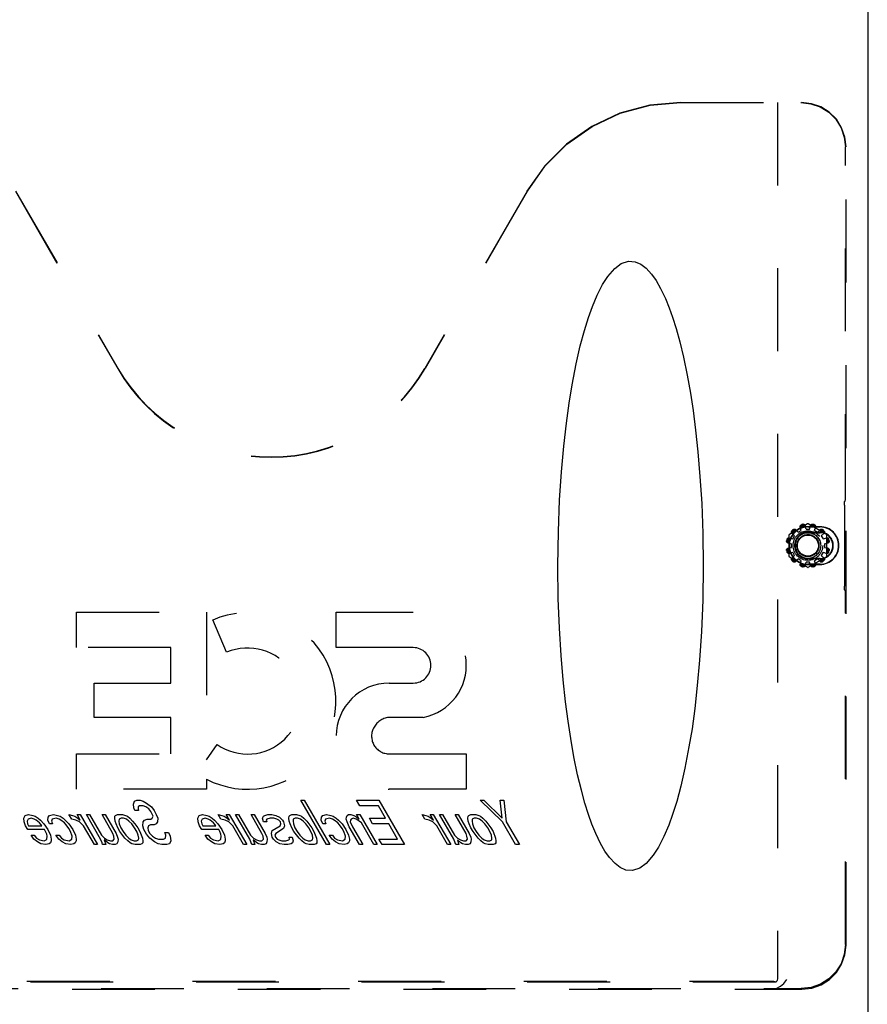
# Model space of a CAD drawing. Extents: x 0 to 170, y 0 to 110.
# Tile 5 of 9: x 50 to 60, y 28 to 39. Entities that reach past the tile are written whole.
import ezdxf

# ---------------------------------------------------------------- set-up
doc = ezdxf.new("R2010")
doc.units = 0
doc.header["$LTSCALE"] = 9.35
doc.header["$MEASUREMENT"] = 0
doc.linetypes.add('HIDDEN', pattern=[0.2, 0.1, -0.1])
doc.layers.get('0').update_dxf_attribs({"linetype": 'CONTINUOUS'})
doc.layers.add('DEFAULT_2', color=8, linetype='HIDDEN')
doc.layers.add('DIMENSIONS', color=7, linetype='CONTINUOUS')
doc.styles.get("Standard").update_dxf_attribs({"font": 'txt', "width": 0.8})
doc.dimstyles.new('DIMSTYLE_1', dxfattribs={"dimtxt": 0.85, "dimasz": 1, "dimexe": 0.18, "dimexo": 0.0625, "dimgap": 0.09, "dimtad": 0, "dimtih": 1, "dimtoh": 1, "dimzin": 4, "dimtxsty": 'STANDARD', "dimblk": '_FILLED', "dimblk1": '_FILLED', "dimblk2": '_FILLED', "dimcen": 0.09, "dimazin": 3, "dimtfac": 1, "dimtofl": 0, "dimtmove": 0, "dimatfit": 3, "dimtolj": 1, "dimtzin": 4})

# ---------------------------------------------------------------- blocks, each defined once
blk = doc.blocks.new('_FILLED')
at = {"color": 0, "linetype": 'BYBLOCK'}
blk.add_solid([(0, 0), (-1, 0.2), (-1, -0.2)], dxfattribs=at)
blk = doc.blocks.new('*D7')
at = {"layer": 'DIMENSIONS', "color": 2, "linetype": 'CONTINUOUS'}
for p, q in [((60.772, 83.2), (59.071, 83.2)), ((59.872, 83.2), (59.872, 59.045)), ((59.872, 26.7), (59.872, 57.345)), ((60.772, 26.7), (59.071, 26.7))]:
    blk.add_line(p, q, dxfattribs=at)
for p, rotation in [((59.872, 83.2), 90), ((59.872, 26.7), 270)]:
    blk.add_blockref('_FILLED', p, dxfattribs=dict(at, rotation=rotation))
at = {"layer": 'DIMENSIONS', "color": 2, "linetype": 'CONTINUOUS', "width": 0.8}
blk.add_text('56.50', height=0.85, dxfattribs=at).set_placement((58.172, 57.77))
blk = doc.blocks.new('*D10')
at = {"layer": 'DIMENSIONS', "color": 2, "linetype": 'CONTINUOUS'}
for p, q in [((59.872, 26.7), (59.872, 28.7)), ((59.071, 26.7), (60.772, 26.7)), ((59.071, 25.2), (60.772, 25.2)), ((59.872, 25.2), (59.872, 22.872)), ((59.872, 22.872), (60.697, 22.872))]:
    blk.add_line(p, q, dxfattribs=at)
for p, rotation in [((59.872, 26.7), 270), ((59.872, 25.2), 90)]:
    blk.add_blockref('_FILLED', p, dxfattribs=dict(at, rotation=rotation))
at = {"layer": 'DIMENSIONS', "color": 2, "linetype": 'CONTINUOUS', "width": 0.8}
blk.add_text('1.50', height=0.85, dxfattribs=at).set_placement((61.122, 22.447))

msp = doc.modelspace()

# ---------------------------------------------------------------- linework, layer by layer
at = {"color": 8, "linetype": 'HIDDEN'}
for p, q in [((59.171, 33.464), (59.211, 33.464)), ((59.02, 33.353), (59.04, 33.388)), ((59.081, 33.429), (59.116, 33.449)), ((59.267, 33.449), (59.302, 33.429)), ((59.342, 33.388), (59.362, 33.353)), ((59.005, 33.258), (59.005, 33.298)), ((59.377, 33.298), (59.377, 33.258)), ((59.04, 33.167), (59.02, 33.202)), ((59.116, 33.107), (59.081, 33.127)), ((59.302, 33.127), (59.267, 33.107)), ((59.362, 33.202), (59.342, 33.167)), ((59.211, 33.092), (59.171, 33.092)), ((51.578, 30.36), (51.588, 30.392)), ((51.582, 30.317), (51.578, 30.36)), ((51.588, 30.392), (51.617, 30.403)), ((51.617, 30.403), (51.652, 30.403)), ((51.647, 30.339), (51.632, 30.328)), ((51.689, 30.339), (51.647, 30.339)), ((51.652, 30.403), (51.686, 30.392)), ((51.686, 30.392), (51.727, 30.371)), ((51.716, 30.328), (51.689, 30.339)), ((51.727, 30.371), (51.78, 30.328)), ((53.469, 30.403), (53.504, 30.403)), ((53.758, 29.903), (53.469, 30.403)), ((53.504, 30.403), (53.793, 29.903)), ((54.096, 30.403), (54.349, 30.403)), ((54.133, 30.339), (54.096, 30.403)), ((54.344, 30.339), (54.133, 30.339)), ((54.424, 30.2), (54.344, 30.339)), ((54.349, 30.403), (54.638, 29.903)), ((55.49, 30.403), (55.533, 30.403)), ((55.744, 30.158), (55.49, 30.403)), ((55.533, 30.403), (55.741, 30.2)), ((55.716, 30.403), (55.758, 30.403)), ((55.741, 30.2), (55.716, 30.403)), ((55.758, 30.403), (55.787, 30.158)), ((50.339, 30.2), (50.356, 30.232)), ((50.356, 30.232), (50.392, 30.243)), ((50.392, 30.243), (50.441, 30.232)), ((50.441, 30.232), (50.468, 30.222)), ((50.615, 30.211), (50.631, 30.232)), ((50.631, 30.232), (50.674, 30.243)), ((50.674, 30.243), (50.722, 30.232)), ((50.722, 30.232), (50.749, 30.222)), ((50.85, 30.243), (50.891, 30.232)), ((50.881, 30.19), (50.85, 30.243)), ((50.891, 30.232), (50.918, 30.222)), ((50.941, 30.243), (50.977, 30.243)), ((50.978, 30.179), (50.941, 30.243)), ((50.977, 30.243), (51.173, 29.903)), ((51.047, 30.243), (51.082, 30.243)), ((51.207, 29.966), (51.047, 30.243)), ((51.082, 30.243), (51.217, 30.009)), ((51.223, 30.243), (51.258, 30.243)), ((51.346, 30.03), (51.223, 30.243)), ((51.258, 30.243), (51.381, 30.03)), ((51.369, 30.222), (51.377, 30.232)), ((51.377, 30.232), (51.399, 30.243)), ((51.399, 30.243), (51.456, 30.243)), ((51.456, 30.243), (51.49, 30.232)), ((51.49, 30.232), (51.51, 30.222)), ((51.593, 30.286), (51.582, 30.317)), ((51.635, 30.286), (51.593, 30.286)), ((51.632, 30.328), (51.63, 30.307)), ((51.63, 30.307), (51.635, 30.286)), ((51.75, 30.307), (51.716, 30.328)), ((51.775, 30.275), (51.75, 30.307)), ((51.787, 30.254), (51.775, 30.275)), ((51.78, 30.328), (51.811, 30.286)), ((51.799, 30.222), (51.787, 30.254)), ((51.811, 30.286), (51.836, 30.243)), ((51.836, 30.243), (51.853, 30.2)), ((52.304, 30.2), (52.321, 30.232)), ((52.321, 30.232), (52.357, 30.243)), ((52.357, 30.243), (52.405, 30.232)), ((52.405, 30.232), (52.433, 30.222)), ((52.533, 30.243), (52.574, 30.232)), ((52.564, 30.19), (52.533, 30.243)), ((52.574, 30.232), (52.602, 30.222)), ((52.625, 30.243), (52.66, 30.243)), ((52.661, 30.179), (52.625, 30.243)), ((52.66, 30.243), (52.856, 29.903)), ((52.73, 30.243), (52.765, 30.243)), ((52.89, 29.966), (52.73, 30.243)), ((52.765, 30.243), (52.901, 30.009)), ((52.906, 30.243), (52.942, 30.243)), ((53.029, 30.03), (52.906, 30.243)), ((52.942, 30.243), (53.064, 30.03)), ((53.045, 30.222), (53.06, 30.232)), ((53.06, 30.232), (53.096, 30.243)), ((53.096, 30.243), (53.139, 30.243)), ((53.139, 30.243), (53.187, 30.232)), ((53.187, 30.232), (53.228, 30.211)), ((53.334, 30.222), (53.342, 30.232)), ((53.342, 30.232), (53.364, 30.243)), ((53.364, 30.243), (53.42, 30.243)), ((53.42, 30.243), (53.455, 30.232)), ((53.455, 30.232), (53.475, 30.222)), ((53.699, 30.211), (53.715, 30.232)), ((53.715, 30.232), (53.758, 30.243)), ((53.758, 30.243), (53.807, 30.232)), ((53.807, 30.232), (53.834, 30.222)), ((53.981, 30.211), (53.99, 30.232)), ((53.99, 30.232), (54.005, 30.243)), ((54.005, 30.243), (54.033, 30.243)), ((54.033, 30.243), (54.067, 30.232)), ((54.067, 30.232), (54.101, 30.211)), ((54.096, 30.243), (54.132, 30.243)), ((54.127, 30.19), (54.096, 30.243)), ((54.132, 30.243), (54.328, 29.903)), ((54.836, 30.243), (54.877, 30.232)), ((54.867, 30.19), (54.836, 30.243)), ((54.877, 30.232), (54.905, 30.222)), ((54.927, 30.243), (54.963, 30.243)), ((54.964, 30.179), (54.927, 30.243)), ((54.963, 30.243), (55.159, 29.903)), ((55.033, 30.243), (55.068, 30.243)), ((55.193, 29.966), (55.033, 30.243)), ((55.068, 30.243), (55.203, 30.009)), ((55.209, 30.243), (55.244, 30.243)), ((55.332, 30.03), (55.209, 30.243)), ((55.244, 30.243), (55.367, 30.03)), ((55.355, 30.222), (55.363, 30.232)), ((55.363, 30.232), (55.385, 30.243)), ((55.385, 30.243), (55.442, 30.243)), ((55.442, 30.243), (55.476, 30.232)), ((55.476, 30.232), (55.496, 30.222)), ((50.343, 30.158), (50.339, 30.2)), ((50.36, 30.115), (50.343, 30.158)), ((50.388, 30.19), (50.379, 30.169)), ((50.379, 30.169), (50.383, 30.137)), ((50.383, 30.137), (50.395, 30.115)), ((50.424, 30.2), (50.388, 30.19)), ((50.458, 30.19), (50.424, 30.2)), ((50.478, 30.179), (50.458, 30.19)), ((50.468, 30.222), (50.501, 30.2)), ((50.518, 30.147), (50.478, 30.179)), ((50.501, 30.2), (50.528, 30.179)), ((50.537, 30.126), (50.518, 30.147)), ((50.528, 30.179), (50.566, 30.137)), ((50.543, 30.115), (50.537, 30.126)), ((50.566, 30.137), (50.61, 30.073)), ((50.612, 30.179), (50.615, 30.211)), ((50.63, 30.137), (50.612, 30.179)), ((50.665, 30.137), (50.63, 30.137)), ((50.662, 30.19), (50.653, 30.169)), ((50.653, 30.169), (50.665, 30.137)), ((50.705, 30.2), (50.662, 30.19)), ((50.74, 30.19), (50.705, 30.2)), ((50.76, 30.179), (50.74, 30.19)), ((50.749, 30.222), (50.783, 30.2)), ((50.8, 30.147), (50.76, 30.179)), ((50.783, 30.2), (50.809, 30.179)), ((50.819, 30.126), (50.8, 30.147)), ((50.809, 30.179), (50.848, 30.137)), ((50.85, 30.083), (50.819, 30.126)), ((50.848, 30.137), (50.892, 30.073)), ((50.929, 30.179), (50.881, 30.19)), ((50.918, 30.222), (50.952, 30.2)), ((50.969, 30.158), (50.929, 30.179)), ((50.952, 30.2), (50.978, 30.179)), ((51.015, 30.115), (50.969, 30.158)), ((51.367, 30.2), (51.369, 30.222)), ((51.372, 30.169), (51.367, 30.2)), ((51.383, 30.137), (51.372, 30.169)), ((51.401, 30.094), (51.383, 30.137)), ((51.416, 30.19), (51.414, 30.169)), ((51.414, 30.169), (51.418, 30.137)), ((51.438, 30.2), (51.416, 30.19)), ((51.418, 30.137), (51.436, 30.094)), ((51.466, 30.2), (51.438, 30.2)), ((51.5, 30.19), (51.466, 30.2)), ((51.527, 30.169), (51.5, 30.19)), ((51.51, 30.222), (51.536, 30.2)), ((51.559, 30.137), (51.527, 30.169)), ((51.536, 30.2), (51.569, 30.169)), ((51.591, 30.094), (51.559, 30.137)), ((51.569, 30.169), (51.594, 30.137)), ((51.594, 30.137), (51.626, 30.094)), ((51.684, 30.115), (51.688, 30.158)), ((51.688, 30.158), (51.704, 30.179)), ((51.704, 30.179), (51.733, 30.19)), ((51.733, 30.19), (51.775, 30.19)), ((51.77, 30.126), (51.748, 30.115)), ((51.812, 30.126), (51.77, 30.126)), ((51.775, 30.19), (51.79, 30.2)), ((51.79, 30.2), (51.799, 30.222)), ((51.834, 30.137), (51.812, 30.126)), ((51.85, 30.158), (51.834, 30.137)), ((51.853, 30.2), (51.85, 30.158)), ((52.308, 30.158), (52.304, 30.2)), ((52.325, 30.115), (52.308, 30.158)), ((52.352, 30.19), (52.344, 30.169)), ((52.344, 30.169), (52.348, 30.137)), ((52.348, 30.137), (52.36, 30.115)), ((52.389, 30.2), (52.352, 30.19)), ((52.423, 30.19), (52.389, 30.2)), ((52.443, 30.179), (52.423, 30.19)), ((52.433, 30.222), (52.466, 30.2)), ((52.483, 30.147), (52.443, 30.179)), ((52.466, 30.2), (52.492, 30.179)), ((52.502, 30.126), (52.483, 30.147)), ((52.492, 30.179), (52.531, 30.137)), ((52.508, 30.115), (52.502, 30.126)), ((52.531, 30.137), (52.575, 30.073)), ((52.612, 30.179), (52.564, 30.19)), ((52.602, 30.222), (52.635, 30.2)), ((52.653, 30.158), (52.612, 30.179)), ((52.635, 30.2), (52.661, 30.179)), ((52.698, 30.115), (52.653, 30.158)), ((53.036, 30.2), (53.045, 30.222)), ((53.047, 30.158), (53.036, 30.2)), ((53.082, 30.158), (53.047, 30.158)), ((53.085, 30.19), (53.077, 30.179)), ((53.077, 30.179), (53.082, 30.158)), ((53.121, 30.2), (53.085, 30.19)), ((53.163, 30.2), (53.121, 30.2)), ((53.198, 30.19), (53.163, 30.2)), ((53.218, 30.179), (53.198, 30.19)), ((53.237, 30.158), (53.218, 30.179)), ((53.228, 30.211), (53.26, 30.179)), ((53.234, 30.115), (53.242, 30.137)), ((53.242, 30.137), (53.237, 30.158)), ((53.26, 30.179), (53.272, 30.158)), ((53.272, 30.158), (53.283, 30.115)), ((53.332, 30.2), (53.334, 30.222)), ((53.337, 30.169), (53.332, 30.2)), ((53.348, 30.137), (53.337, 30.169)), ((53.366, 30.094), (53.348, 30.137)), ((53.381, 30.19), (53.379, 30.169)), ((53.379, 30.169), (53.383, 30.137)), ((53.403, 30.2), (53.381, 30.19)), ((53.383, 30.137), (53.401, 30.094)), ((53.431, 30.2), (53.403, 30.2)), ((53.465, 30.19), (53.431, 30.2)), ((53.492, 30.169), (53.465, 30.19)), ((53.475, 30.222), (53.501, 30.2)), ((53.524, 30.137), (53.492, 30.169)), ((53.501, 30.2), (53.534, 30.169)), ((53.556, 30.094), (53.524, 30.137)), ((53.534, 30.169), (53.559, 30.137)), ((53.559, 30.137), (53.591, 30.094)), ((53.697, 30.179), (53.699, 30.211)), ((53.714, 30.137), (53.697, 30.179)), ((53.749, 30.137), (53.714, 30.137)), ((53.747, 30.19), (53.738, 30.169)), ((53.738, 30.169), (53.749, 30.137)), ((53.79, 30.2), (53.747, 30.19)), ((53.824, 30.19), (53.79, 30.2)), ((53.845, 30.179), (53.824, 30.19)), ((53.834, 30.222), (53.868, 30.2)), ((53.884, 30.147), (53.845, 30.179)), ((53.868, 30.2), (53.894, 30.179)), ((53.903, 30.126), (53.884, 30.147)), ((53.894, 30.179), (53.933, 30.137)), ((53.935, 30.083), (53.903, 30.126)), ((53.933, 30.137), (53.976, 30.073)), ((53.979, 30.19), (53.981, 30.211)), ((53.991, 30.158), (53.979, 30.19)), ((54.014, 30.105), (53.991, 30.158)), ((54.028, 30.179), (54.026, 30.158)), ((54.026, 30.158), (54.05, 30.105)), ((54.036, 30.19), (54.028, 30.179)), ((54.058, 30.2), (54.036, 30.19)), ((54.092, 30.19), (54.058, 30.2)), ((54.125, 30.169), (54.092, 30.19)), ((54.101, 30.211), (54.127, 30.19)), ((54.152, 30.147), (54.125, 30.169)), ((54.293, 29.903), (54.152, 30.147)), ((54.241, 30.2), (54.424, 30.2)), ((54.278, 30.137), (54.241, 30.2)), ((54.461, 30.137), (54.278, 30.137)), ((54.559, 29.966), (54.461, 30.137)), ((54.915, 30.179), (54.867, 30.19)), ((54.905, 30.222), (54.938, 30.2)), ((54.956, 30.158), (54.915, 30.179)), ((54.938, 30.2), (54.964, 30.179)), ((55.001, 30.115), (54.956, 30.158)), ((55.353, 30.2), (55.355, 30.222)), ((55.358, 30.169), (55.353, 30.2)), ((55.369, 30.137), (55.358, 30.169)), ((55.387, 30.094), (55.369, 30.137)), ((55.402, 30.19), (55.4, 30.169)), ((55.4, 30.169), (55.404, 30.137)), ((55.424, 30.2), (55.402, 30.19)), ((55.404, 30.137), (55.422, 30.094)), ((55.452, 30.2), (55.424, 30.2)), ((55.486, 30.19), (55.452, 30.2)), ((55.513, 30.169), (55.486, 30.19)), ((55.496, 30.222), (55.523, 30.2)), ((55.545, 30.137), (55.513, 30.169)), ((55.523, 30.2), (55.555, 30.169)), ((55.577, 30.094), (55.545, 30.137)), ((55.555, 30.169), (55.58, 30.137)), ((55.58, 30.137), (55.612, 30.094)), ((55.892, 29.903), (55.744, 30.158)), ((55.787, 30.158), (55.934, 29.903)), ((50.385, 30.073), (50.36, 30.115)), ((50.575, 30.073), (50.385, 30.073)), ((50.395, 30.115), (50.543, 30.115)), ((50.422, 30.009), (50.457, 30.009)), ((50.453, 29.966), (50.422, 30.009)), ((50.457, 30.009), (50.482, 29.977)), ((50.587, 30.052), (50.575, 30.073)), ((50.599, 30.02), (50.587, 30.052)), ((50.604, 29.998), (50.599, 30.02)), ((50.61, 30.073), (50.64, 30.009)), ((50.64, 30.009), (50.65, 29.966)), ((50.703, 30.009), (50.739, 30.009)), ((50.735, 29.966), (50.703, 30.009)), ((50.739, 30.009), (50.764, 29.977)), ((50.869, 30.052), (50.85, 30.083)), ((50.885, 29.998), (50.869, 30.052)), ((50.892, 30.073), (50.922, 30.009)), ((50.922, 30.009), (50.932, 29.966)), ((51.138, 29.903), (51.015, 30.115)), ((51.217, 30.009), (51.25, 29.977)), ((51.357, 29.998), (51.346, 30.03)), ((51.381, 30.03), (51.399, 29.988)), ((51.425, 30.052), (51.401, 30.094)), ((51.482, 29.977), (51.425, 30.052)), ((51.436, 30.094), (51.46, 30.052)), ((51.46, 30.052), (51.492, 30.009)), ((51.492, 30.009), (51.525, 29.977)), ((51.615, 30.052), (51.591, 30.094)), ((51.633, 30.009), (51.615, 30.052)), ((51.626, 30.094), (51.651, 30.052)), ((51.637, 29.977), (51.633, 30.009)), ((51.651, 30.052), (51.68, 29.977)), ((51.695, 30.073), (51.684, 30.115)), ((51.725, 30.02), (51.695, 30.073)), ((51.764, 29.977), (51.725, 30.02)), ((51.748, 30.115), (51.739, 30.094)), ((51.739, 30.094), (51.743, 30.062)), ((51.743, 30.062), (51.761, 30.03)), ((51.761, 30.03), (51.794, 29.998)), ((51.931, 30.041), (51.974, 30.041)), ((51.943, 30.009), (51.931, 30.041)), ((51.94, 29.977), (51.943, 30.009)), ((51.974, 30.041), (51.991, 29.998)), ((52.35, 30.073), (52.325, 30.115)), ((52.54, 30.073), (52.35, 30.073)), ((52.36, 30.115), (52.508, 30.115)), ((52.386, 30.009), (52.422, 30.009)), ((52.418, 29.966), (52.386, 30.009)), ((52.422, 30.009), (52.447, 29.977)), ((52.552, 30.052), (52.54, 30.073)), ((52.563, 30.02), (52.552, 30.052)), ((52.569, 29.998), (52.563, 30.02)), ((52.575, 30.073), (52.605, 30.009)), ((52.605, 30.009), (52.615, 29.966)), ((52.821, 29.903), (52.698, 30.115)), ((52.901, 30.009), (52.933, 29.977)), ((53.041, 29.998), (53.029, 30.03)), ((53.064, 30.03), (53.082, 29.988)), ((53.135, 30.03), (53.145, 30.062)), ((53.145, 29.988), (53.135, 30.03)), ((53.145, 30.062), (53.234, 30.115)), ((53.184, 30.03), (53.175, 30.009)), ((53.175, 30.009), (53.18, 29.988)), ((53.273, 30.083), (53.184, 30.03)), ((53.283, 30.115), (53.273, 30.083)), ((53.39, 30.052), (53.366, 30.094)), ((53.447, 29.977), (53.39, 30.052)), ((53.401, 30.094), (53.425, 30.052)), ((53.425, 30.052), (53.457, 30.009)), ((53.457, 30.009), (53.489, 29.977)), ((53.58, 30.052), (53.556, 30.094)), ((53.598, 30.009), (53.58, 30.052)), ((53.591, 30.094), (53.615, 30.052)), ((53.602, 29.977), (53.598, 30.009)), ((53.615, 30.052), (53.644, 29.977)), ((53.788, 30.009), (53.823, 30.009)), ((53.82, 29.966), (53.788, 30.009)), ((53.823, 30.009), (53.849, 29.977)), ((53.954, 30.052), (53.935, 30.083)), ((53.97, 29.998), (53.954, 30.052)), ((53.976, 30.073), (54.006, 30.009)), ((54.006, 30.009), (54.017, 29.966)), ((54.131, 29.903), (54.014, 30.105)), ((54.05, 30.105), (54.166, 29.903)), ((55.124, 29.903), (55.001, 30.115)), ((55.203, 30.009), (55.236, 29.977)), ((55.343, 29.998), (55.332, 30.03)), ((55.367, 30.03), (55.385, 29.988)), ((55.411, 30.052), (55.387, 30.094)), ((55.468, 29.977), (55.411, 30.052)), ((55.422, 30.094), (55.447, 30.052)), ((55.447, 30.052), (55.478, 30.009)), ((55.478, 30.009), (55.511, 29.977)), ((55.601, 30.052), (55.577, 30.094)), ((55.619, 30.009), (55.601, 30.052)), ((55.612, 30.094), (55.637, 30.052)), ((55.623, 29.977), (55.619, 30.009)), ((55.637, 30.052), (55.666, 29.977)), ((50.493, 29.934), (50.453, 29.966)), ((50.482, 29.977), (50.516, 29.956)), ((50.533, 29.913), (50.493, 29.934)), ((50.516, 29.956), (50.571, 29.945)), ((50.589, 29.903), (50.533, 29.913)), ((50.571, 29.945), (50.593, 29.956)), ((50.625, 29.913), (50.589, 29.903)), ((50.593, 29.956), (50.601, 29.966)), ((50.601, 29.966), (50.604, 29.998)), ((50.64, 29.924), (50.625, 29.913)), ((50.649, 29.945), (50.64, 29.924)), ((50.65, 29.966), (50.649, 29.945)), ((50.774, 29.934), (50.735, 29.966)), ((50.764, 29.977), (50.797, 29.956)), ((50.815, 29.913), (50.774, 29.934)), ((50.797, 29.956), (50.853, 29.945)), ((50.87, 29.903), (50.815, 29.913)), ((50.853, 29.945), (50.883, 29.966)), ((50.906, 29.913), (50.87, 29.903)), ((50.883, 29.966), (50.885, 29.998)), ((50.921, 29.924), (50.906, 29.913)), ((50.93, 29.945), (50.921, 29.924)), ((50.932, 29.966), (50.93, 29.945)), ((51.173, 29.903), (51.138, 29.903)), ((51.224, 29.924), (51.207, 29.966)), ((51.23, 29.903), (51.224, 29.924)), ((51.265, 29.903), (51.23, 29.903)), ((51.288, 29.924), (51.248, 29.956)), ((51.248, 29.956), (51.265, 29.903)), ((51.25, 29.977), (51.283, 29.956)), ((51.283, 29.956), (51.318, 29.945)), ((51.308, 29.913), (51.288, 29.924)), ((51.342, 29.903), (51.308, 29.913)), ((51.318, 29.945), (51.346, 29.945)), ((51.37, 29.903), (51.342, 29.903)), ((51.346, 29.945), (51.362, 29.966)), ((51.362, 29.966), (51.357, 29.998)), ((51.392, 29.913), (51.37, 29.903)), ((51.401, 29.934), (51.392, 29.913)), ((51.399, 29.988), (51.404, 29.966)), ((51.404, 29.966), (51.401, 29.934)), ((51.515, 29.945), (51.482, 29.977)), ((51.541, 29.924), (51.515, 29.945)), ((51.525, 29.977), (51.551, 29.956)), ((51.561, 29.913), (51.541, 29.924)), ((51.551, 29.956), (51.585, 29.945)), ((51.596, 29.903), (51.561, 29.913)), ((51.585, 29.945), (51.613, 29.945)), ((51.652, 29.903), (51.596, 29.903)), ((51.613, 29.945), (51.635, 29.956)), ((51.635, 29.956), (51.637, 29.977)), ((51.674, 29.913), (51.652, 29.903)), ((51.682, 29.924), (51.674, 29.913)), ((51.68, 29.977), (51.684, 29.945)), ((51.684, 29.945), (51.682, 29.924)), ((51.817, 29.934), (51.764, 29.977)), ((51.794, 29.998), (51.827, 29.977)), ((51.857, 29.913), (51.817, 29.934)), ((51.827, 29.977), (51.862, 29.966)), ((51.899, 29.903), (51.857, 29.913)), ((51.862, 29.966), (51.918, 29.966)), ((51.955, 29.903), (51.899, 29.903)), ((51.918, 29.966), (51.94, 29.977)), ((51.984, 29.913), (51.955, 29.903)), ((52.001, 29.945), (51.984, 29.913)), ((51.991, 29.998), (52.001, 29.945)), ((52.458, 29.934), (52.418, 29.966)), ((52.447, 29.977), (52.481, 29.956)), ((52.498, 29.913), (52.458, 29.934)), ((52.481, 29.956), (52.536, 29.945)), ((52.554, 29.903), (52.498, 29.913)), ((52.536, 29.945), (52.558, 29.956)), ((52.59, 29.913), (52.554, 29.903)), ((52.558, 29.956), (52.566, 29.966)), ((52.566, 29.966), (52.569, 29.998)), ((52.605, 29.924), (52.59, 29.913)), ((52.613, 29.945), (52.605, 29.924)), ((52.615, 29.966), (52.613, 29.945)), ((52.856, 29.903), (52.821, 29.903)), ((52.907, 29.924), (52.89, 29.966)), ((52.913, 29.903), (52.907, 29.924)), ((52.948, 29.903), (52.913, 29.903)), ((52.971, 29.924), (52.931, 29.956)), ((52.931, 29.956), (52.948, 29.903)), ((52.933, 29.977), (52.966, 29.956)), ((52.966, 29.956), (53.001, 29.945)), ((52.991, 29.913), (52.971, 29.924)), ((53.025, 29.903), (52.991, 29.913)), ((53.001, 29.945), (53.029, 29.945)), ((53.054, 29.903), (53.025, 29.903)), ((53.029, 29.945), (53.045, 29.966)), ((53.045, 29.966), (53.041, 29.998)), ((53.076, 29.913), (53.054, 29.903)), ((53.084, 29.934), (53.076, 29.913)), ((53.082, 29.988), (53.087, 29.966)), ((53.087, 29.966), (53.084, 29.934)), ((53.158, 29.966), (53.145, 29.988)), ((53.19, 29.934), (53.158, 29.966)), ((53.18, 29.988), (53.2, 29.966)), ((53.231, 29.913), (53.19, 29.934)), ((53.2, 29.966), (53.22, 29.956)), ((53.22, 29.956), (53.254, 29.945)), ((53.279, 29.903), (53.231, 29.913)), ((53.254, 29.945), (53.297, 29.945)), ((53.321, 29.903), (53.279, 29.903)), ((53.297, 29.945), (53.333, 29.956)), ((53.357, 29.913), (53.321, 29.903)), ((53.333, 29.956), (53.341, 29.966)), ((53.335, 29.988), (53.371, 29.988)), ((53.341, 29.966), (53.335, 29.988)), ((53.372, 29.924), (53.357, 29.913)), ((53.371, 29.988), (53.381, 29.945)), ((53.381, 29.945), (53.372, 29.924)), ((53.48, 29.945), (53.447, 29.977)), ((53.506, 29.924), (53.48, 29.945)), ((53.489, 29.977), (53.516, 29.956)), ((53.526, 29.913), (53.506, 29.924)), ((53.516, 29.956), (53.55, 29.945)), ((53.561, 29.903), (53.526, 29.913)), ((53.55, 29.945), (53.578, 29.945)), ((53.617, 29.903), (53.561, 29.903)), ((53.578, 29.945), (53.6, 29.956)), ((53.6, 29.956), (53.602, 29.977)), ((53.639, 29.913), (53.617, 29.903)), ((53.647, 29.924), (53.639, 29.913)), ((53.644, 29.977), (53.649, 29.945)), ((53.649, 29.945), (53.647, 29.924)), ((53.793, 29.903), (53.758, 29.903)), ((53.859, 29.934), (53.82, 29.966)), ((53.849, 29.977), (53.882, 29.956)), ((53.9, 29.913), (53.859, 29.934)), ((53.882, 29.956), (53.937, 29.945)), ((53.955, 29.903), (53.9, 29.913)), ((53.937, 29.945), (53.967, 29.966)), ((53.991, 29.913), (53.955, 29.903)), ((53.967, 29.966), (53.97, 29.998)), ((54.006, 29.924), (53.991, 29.913)), ((54.015, 29.945), (54.006, 29.924)), ((54.017, 29.966), (54.015, 29.945)), ((54.166, 29.903), (54.131, 29.903)), ((54.328, 29.903), (54.293, 29.903)), ((54.348, 29.966), (54.559, 29.966)), ((54.385, 29.903), (54.348, 29.966)), ((54.638, 29.903), (54.385, 29.903)), ((55.159, 29.903), (55.124, 29.903)), ((55.21, 29.924), (55.193, 29.966)), ((55.216, 29.903), (55.21, 29.924)), ((55.251, 29.903), (55.216, 29.903)), ((55.274, 29.924), (55.234, 29.956)), ((55.234, 29.956), (55.251, 29.903)), ((55.236, 29.977), (55.269, 29.956)), ((55.269, 29.956), (55.304, 29.945)), ((55.294, 29.913), (55.274, 29.924)), ((55.328, 29.903), (55.294, 29.913)), ((55.304, 29.945), (55.332, 29.945)), ((55.356, 29.903), (55.328, 29.903)), ((55.332, 29.945), (55.348, 29.966)), ((55.348, 29.966), (55.343, 29.998)), ((55.378, 29.913), (55.356, 29.903)), ((55.387, 29.934), (55.378, 29.913)), ((55.385, 29.988), (55.39, 29.966)), ((55.39, 29.966), (55.387, 29.934)), ((55.501, 29.945), (55.468, 29.977)), ((55.527, 29.924), (55.501, 29.945)), ((55.511, 29.977), (55.537, 29.956)), ((55.547, 29.913), (55.527, 29.924)), ((55.537, 29.956), (55.571, 29.945)), ((55.582, 29.903), (55.547, 29.913)), ((55.571, 29.945), (55.599, 29.945)), ((55.638, 29.903), (55.582, 29.903)), ((55.599, 29.945), (55.622, 29.956)), ((55.622, 29.956), (55.623, 29.977)), ((55.66, 29.913), (55.638, 29.903)), ((55.668, 29.924), (55.66, 29.913)), ((55.666, 29.977), (55.67, 29.945)), ((55.67, 29.945), (55.668, 29.924)), ((55.934, 29.903), (55.892, 29.903))]:
    msp.add_line(p, q, dxfattribs=at)
at = {"layer": 'DEFAULT_2', "color": 8, "linetype": 'HIDDEN'}
for p, q in [((57.755, 38.278), (59.12, 38.278)), ((58.849, 38.278), (58.849, 28.388)), ((59.615, 33.826), (59.615, 37.778)), ((59.622, 28.769), (59.622, 37.778)), ((50.245, 37.277), (51.4, 35.276)), ((50.248, 37.277), (51.403, 35.278)), ((56.021, 37.277), (54.867, 35.278)), ((56.024, 37.277), (54.869, 35.276)), ((59.603, 33.734), (59.603, 32.821)), ((59.607, 33.779), (59.611, 33.781)), ((59.186, 33.522), (58.982, 33.404)), ((59.05, 33.46), (59.081, 33.429)), ((59.116, 33.449), (59.104, 33.491)), ((59.171, 33.464), (59.16, 33.506)), ((59.328, 33.49), (59.191, 33.49)), ((59.191, 33.488), (59.328, 33.488)), ((59.401, 33.404), (59.196, 33.522)), ((59.211, 33.464), (59.222, 33.506)), ((59.267, 33.449), (59.279, 33.491)), ((59.302, 33.429), (59.332, 33.46)), ((58.977, 33.396), (58.977, 33.16)), ((58.978, 33.365), (59.02, 33.353)), ((59.009, 33.419), (59.04, 33.388)), ((59.191, 33.428), (59.328, 33.428)), ((59.191, 33.423), (59.328, 33.423)), ((59.342, 33.388), (59.373, 33.419)), ((59.362, 33.353), (59.404, 33.365)), ((59.406, 33.16), (59.406, 33.396)), ((58.963, 33.309), (59.005, 33.298)), ((58.963, 33.247), (59.005, 33.258)), ((59.377, 33.298), (59.42, 33.309)), ((59.377, 33.258), (59.42, 33.247)), ((58.978, 33.19), (59.02, 33.202)), ((58.982, 33.151), (59.186, 33.033)), ((59.009, 33.137), (59.04, 33.167)), ((59.05, 33.096), (59.081, 33.127)), ((59.328, 33.132), (59.191, 33.132)), ((59.328, 33.128), (59.191, 33.128)), ((59.196, 33.033), (59.401, 33.151)), ((59.302, 33.127), (59.332, 33.096)), ((59.342, 33.167), (59.373, 33.137)), ((59.362, 33.202), (59.404, 33.19)), ((59.104, 33.064), (59.116, 33.107)), ((59.16, 33.049), (59.171, 33.092)), ((59.328, 33.068), (59.191, 33.068)), ((59.191, 33.065), (59.328, 33.065)), ((59.222, 33.049), (59.211, 33.092)), ((59.279, 33.064), (59.267, 33.107)), ((59.607, 32.776), (59.611, 32.775)), ((59.615, 28.776), (59.615, 32.73)), ((50.935, 32.526), (52.401, 32.526)), ((50.935, 32.126), (50.935, 32.526)), ((52.401, 32.526), (52.401, 30.861)), ((53.868, 32.526), (54.736, 32.526)), ((53.868, 32.126), (53.868, 32.526)), ((52.63, 32.074), (52.473, 32.438)), ((52.001, 32.126), (50.935, 32.126)), ((52.001, 31.726), (52.001, 32.126)), ((54.736, 32.126), (53.868, 32.126)), ((51.133, 31.726), (52.001, 31.726)), ((51.133, 31.338), (51.133, 31.726)), ((54.466, 31.726), (54.736, 31.726)), ((52.001, 31.338), (51.133, 31.338)), ((52.001, 30.927), (52.001, 31.338)), ((54.849, 31.338), (54.446, 31.338)), ((52.401, 30.861), (52.522, 31.033)), ((50.935, 30.927), (52.001, 30.927)), ((50.935, 30.528), (50.935, 30.927)), ((54.466, 30.927), (55.334, 30.927)), ((55.334, 30.927), (55.334, 30.528)), ((52.401, 30.642), (52.401, 30.528)), ((52.401, 30.528), (50.935, 30.528)), ((55.334, 30.528), (54.466, 30.528)), ((58.829, 28.351), (47.44, 28.351)), ((58.791, 28.357), (47.478, 28.357)), ((47.146, 28.271), (59.124, 28.271)), ((47.473, 28.278), (58.796, 28.278)), ((58.797, 28.278), (59.117, 28.278))]:
    msp.add_line(p, q, dxfattribs=at)
for points in [[(57.755, 38.278), (57.407, 38.247), (57.07, 38.157), (56.754, 38.009), (56.468, 37.809), (56.221, 37.563), (56.021, 37.277)], [(56.024, 37.277), (56.224, 37.563), (56.471, 37.809), (56.757, 38.009), (57.073, 38.157), (57.41, 38.247), (57.758, 38.278)], [(59.113, 38.278), (59.225, 38.265), (59.331, 38.228), (59.426, 38.168), (59.506, 38.089), (59.565, 37.994), (59.602, 37.889), (59.615, 37.778)], [(59.622, 37.778), (59.609, 37.889), (59.572, 37.994), (59.513, 38.089), (59.433, 38.168), (59.338, 38.228), (59.232, 38.265), (59.12, 38.278)], [(56.369, 33.049), (56.375, 33.435), (56.389, 33.789), (56.409, 34.111), (56.435, 34.4), (56.465, 34.658), (56.496, 34.886), (56.53, 35.093), (56.576, 35.331), (56.622, 35.534), (56.669, 35.707), (56.715, 35.853), (56.759, 35.976), (56.812, 36.104), (56.874, 36.224), (56.933, 36.316), (57.012, 36.407), (57.085, 36.461), (57.165, 36.487), (57.243, 36.481), (57.307, 36.453), (57.365, 36.409), (57.427, 36.341), (57.478, 36.268), (57.529, 36.18), (57.582, 36.068), (57.625, 35.963), (57.664, 35.855), (57.704, 35.728), (57.745, 35.579), (57.787, 35.406), (57.829, 35.203), (57.865, 34.997), (57.895, 34.802), (57.923, 34.582), (57.95, 34.335), (57.973, 34.059), (57.992, 33.752), (58.005, 33.415), (58.009, 33.049)], [(59.611, 33.781), (59.612, 33.785), (59.614, 33.794), (59.615, 33.809), (59.615, 33.826)], [(59.603, 33.734), (59.604, 33.751), (59.605, 33.765), (59.606, 33.775), (59.607, 33.779)], [(59.024, 33.458), (59.028, 33.461), (59.032, 33.463), (59.036, 33.464), (59.04, 33.464), (59.044, 33.464), (59.047, 33.462), (59.05, 33.46)], [(59.027, 33.456), (59.03, 33.458), (59.032, 33.459), (59.035, 33.46), (59.037, 33.46), (59.039, 33.46), (59.041, 33.46), (59.044, 33.46), (59.046, 33.459), (59.048, 33.459)], [(59.056, 33.455), (59.053, 33.456), (59.051, 33.458), (59.048, 33.459)], [(59.104, 33.491), (59.104, 33.494), (59.104, 33.498), (59.105, 33.502), (59.107, 33.505), (59.111, 33.508), (59.114, 33.511), (59.118, 33.513)], [(59.106, 33.493), (59.107, 33.495), (59.107, 33.497), (59.108, 33.499), (59.109, 33.5), (59.11, 33.502), (59.112, 33.504), (59.114, 33.506), (59.116, 33.507), (59.119, 33.509)], [(59.106, 33.493), (59.106, 33.49), (59.106, 33.487), (59.106, 33.484)], [(59.137, 33.518), (59.141, 33.518), (59.146, 33.518), (59.15, 33.517), (59.154, 33.515), (59.157, 33.512), (59.159, 33.509), (59.16, 33.506)], [(59.138, 33.514), (59.141, 33.514), (59.144, 33.514), (59.147, 33.513), (59.149, 33.513), (59.151, 33.512), (59.153, 33.511), (59.154, 33.509), (59.156, 33.508), (59.157, 33.506)], [(59.162, 33.499), (59.161, 33.501), (59.16, 33.504), (59.157, 33.506)], [(59.225, 33.506), (59.223, 33.504), (59.221, 33.501), (59.22, 33.499)], [(59.222, 33.506), (59.224, 33.509), (59.226, 33.512), (59.229, 33.515), (59.233, 33.517), (59.237, 33.518), (59.241, 33.518), (59.245, 33.518)], [(59.225, 33.506), (59.227, 33.508), (59.228, 33.509), (59.23, 33.511), (59.232, 33.512), (59.234, 33.513), (59.236, 33.513), (59.238, 33.514), (59.241, 33.514), (59.244, 33.514)], [(59.263, 33.509), (59.266, 33.507), (59.269, 33.506), (59.271, 33.504), (59.272, 33.502), (59.273, 33.5), (59.274, 33.499), (59.275, 33.497), (59.276, 33.495), (59.276, 33.493)], [(59.264, 33.513), (59.268, 33.511), (59.272, 33.508), (59.275, 33.505), (59.277, 33.502), (59.279, 33.498), (59.279, 33.494), (59.279, 33.491)], [(59.277, 33.484), (59.277, 33.487), (59.277, 33.49), (59.276, 33.493)], [(59.335, 33.459), (59.332, 33.458), (59.329, 33.456), (59.327, 33.455)], [(59.332, 33.46), (59.335, 33.462), (59.339, 33.464), (59.343, 33.464), (59.347, 33.464), (59.351, 33.463), (59.355, 33.461), (59.358, 33.458)], [(59.335, 33.459), (59.337, 33.459), (59.339, 33.46), (59.341, 33.46), (59.343, 33.46), (59.345, 33.46), (59.348, 33.46), (59.35, 33.459), (59.353, 33.458), (59.355, 33.456)], [(58.956, 33.351), (58.958, 33.355), (58.961, 33.358), (58.964, 33.361), (58.967, 33.364), (58.971, 33.365), (58.975, 33.365), (58.978, 33.365)], [(58.96, 33.35), (58.961, 33.353), (58.963, 33.355), (58.965, 33.357), (58.967, 33.359), (58.968, 33.36), (58.97, 33.361), (58.972, 33.362), (58.974, 33.362), (58.976, 33.363)], [(58.985, 33.363), (58.982, 33.363), (58.979, 33.363), (58.976, 33.363)], [(59.009, 33.419), (59.007, 33.421), (59.005, 33.425), (59.005, 33.429), (59.005, 33.433), (59.006, 33.437), (59.008, 33.441), (59.011, 33.445)], [(59.01, 33.421), (59.01, 33.423), (59.009, 33.425), (59.009, 33.427), (59.009, 33.43), (59.009, 33.432), (59.009, 33.434), (59.01, 33.437), (59.011, 33.439), (59.013, 33.442)], [(59.01, 33.421), (59.011, 33.418), (59.013, 33.416), (59.014, 33.413)], [(59.368, 33.413), (59.37, 33.416), (59.371, 33.418), (59.372, 33.421)], [(59.369, 33.442), (59.371, 33.439), (59.373, 33.436), (59.373, 33.434), (59.374, 33.432), (59.374, 33.43), (59.374, 33.427), (59.373, 33.425), (59.373, 33.423), (59.372, 33.421)], [(59.372, 33.445), (59.375, 33.441), (59.377, 33.437), (59.378, 33.433), (59.378, 33.429), (59.377, 33.425), (59.376, 33.421), (59.373, 33.419)], [(59.406, 33.363), (59.403, 33.363), (59.4, 33.363), (59.397, 33.363)], [(59.404, 33.365), (59.408, 33.365), (59.412, 33.365), (59.416, 33.364), (59.419, 33.361), (59.422, 33.358), (59.425, 33.355), (59.426, 33.351)], [(59.406, 33.363), (59.408, 33.362), (59.41, 33.362), (59.412, 33.361), (59.414, 33.36), (59.416, 33.359), (59.418, 33.357), (59.419, 33.355), (59.421, 33.353), (59.422, 33.35)], [(58.963, 33.309), (58.96, 33.31), (58.957, 33.312), (58.954, 33.315), (58.952, 33.319), (58.951, 33.323), (58.951, 33.327), (58.951, 33.332)], [(58.951, 33.223), (58.951, 33.228), (58.951, 33.232), (58.952, 33.236), (58.954, 33.24), (58.957, 33.243), (58.96, 33.245), (58.963, 33.247)], [(58.963, 33.312), (58.961, 33.313), (58.96, 33.314), (58.958, 33.316), (58.957, 33.318), (58.956, 33.32), (58.955, 33.322), (58.955, 33.325), (58.955, 33.328), (58.955, 33.331)], [(58.955, 33.224), (58.955, 33.228), (58.955, 33.231), (58.955, 33.233), (58.956, 33.235), (58.957, 33.237), (58.958, 33.239), (58.96, 33.241), (58.961, 33.242), (58.963, 33.244)], [(58.963, 33.312), (58.965, 33.309), (58.967, 33.308), (58.97, 33.307)], [(58.97, 33.248), (58.967, 33.247), (58.965, 33.246), (58.963, 33.244)], [(59.412, 33.307), (59.415, 33.308), (59.418, 33.309), (59.42, 33.312)], [(59.42, 33.244), (59.418, 33.246), (59.415, 33.247), (59.412, 33.248)], [(59.431, 33.332), (59.432, 33.327), (59.432, 33.323), (59.43, 33.319), (59.429, 33.315), (59.426, 33.312), (59.423, 33.31), (59.42, 33.309)], [(59.427, 33.331), (59.428, 33.328), (59.428, 33.325), (59.427, 33.322), (59.426, 33.32), (59.425, 33.318), (59.424, 33.316), (59.423, 33.314), (59.422, 33.313), (59.42, 33.312)], [(59.42, 33.247), (59.423, 33.245), (59.426, 33.243), (59.429, 33.24), (59.43, 33.236), (59.432, 33.232), (59.432, 33.228), (59.431, 33.223)], [(59.42, 33.244), (59.422, 33.242), (59.423, 33.241), (59.424, 33.239), (59.425, 33.237), (59.426, 33.235), (59.427, 33.233), (59.428, 33.231), (59.428, 33.228), (59.427, 33.224)], [(58.978, 33.19), (58.975, 33.19), (58.971, 33.19), (58.967, 33.192), (58.964, 33.194), (58.961, 33.197), (58.958, 33.201), (58.956, 33.205)], [(58.976, 33.193), (58.974, 33.193), (58.972, 33.194), (58.97, 33.195), (58.968, 33.196), (58.967, 33.197), (58.965, 33.198), (58.963, 33.2), (58.961, 33.203), (58.96, 33.206)], [(58.976, 33.193), (58.979, 33.192), (58.982, 33.192), (58.985, 33.192)], [(59.011, 33.111), (59.008, 33.114), (59.006, 33.118), (59.005, 33.122), (59.005, 33.126), (59.005, 33.13), (59.007, 33.134), (59.009, 33.137)], [(59.013, 33.114), (59.011, 33.116), (59.01, 33.119), (59.009, 33.121), (59.009, 33.124), (59.009, 33.126), (59.009, 33.128), (59.009, 33.13), (59.01, 33.132), (59.01, 33.134)], [(59.014, 33.142), (59.013, 33.14), (59.011, 33.137), (59.01, 33.134)], [(59.372, 33.134), (59.371, 33.137), (59.37, 33.14), (59.368, 33.142)], [(59.372, 33.134), (59.373, 33.132), (59.373, 33.13), (59.374, 33.128), (59.374, 33.126), (59.374, 33.124), (59.373, 33.121), (59.373, 33.119), (59.371, 33.116), (59.369, 33.114)], [(59.373, 33.137), (59.376, 33.134), (59.377, 33.13), (59.378, 33.126), (59.378, 33.122), (59.377, 33.118), (59.375, 33.114), (59.372, 33.111)], [(59.397, 33.192), (59.4, 33.192), (59.403, 33.192), (59.406, 33.193)], [(59.426, 33.205), (59.425, 33.201), (59.422, 33.197), (59.419, 33.194), (59.416, 33.192), (59.412, 33.19), (59.408, 33.19), (59.404, 33.19)], [(59.422, 33.206), (59.421, 33.203), (59.419, 33.2), (59.418, 33.198), (59.416, 33.197), (59.414, 33.196), (59.412, 33.195), (59.41, 33.194), (59.408, 33.193), (59.406, 33.193)], [(58.009, 33.049), (58.004, 32.662), (57.99, 32.308), (57.969, 31.986), (57.943, 31.697), (57.914, 31.44), (57.883, 31.211), (57.849, 31.005), (57.803, 30.767), (57.756, 30.563), (57.71, 30.39), (57.664, 30.244), (57.62, 30.121), (57.566, 29.994), (57.505, 29.873), (57.446, 29.782), (57.367, 29.69), (57.293, 29.636), (57.213, 29.61), (57.136, 29.616), (57.072, 29.644), (57.014, 29.688), (56.952, 29.756), (56.9, 29.829), (56.85, 29.917), (56.797, 30.029), (56.754, 30.134), (56.715, 30.242), (56.675, 30.369), (56.634, 30.518), (56.592, 30.692), (56.55, 30.894), (56.514, 31.101), (56.484, 31.295), (56.455, 31.515), (56.429, 31.762), (56.406, 32.039), (56.387, 32.345), (56.374, 32.682), (56.369, 33.049)], [(59.05, 33.096), (59.047, 33.093), (59.044, 33.092), (59.04, 33.091), (59.036, 33.091), (59.032, 33.092), (59.028, 33.094), (59.024, 33.097)], [(59.048, 33.097), (59.046, 33.096), (59.044, 33.095), (59.041, 33.095), (59.039, 33.095), (59.037, 33.095), (59.035, 33.096), (59.032, 33.096), (59.03, 33.098), (59.027, 33.1)], [(59.048, 33.097), (59.051, 33.097), (59.053, 33.099), (59.056, 33.101)], [(59.118, 33.043), (59.114, 33.044), (59.111, 33.047), (59.107, 33.05), (59.105, 33.053), (59.104, 33.057), (59.104, 33.061), (59.104, 33.064)], [(59.106, 33.072), (59.106, 33.069), (59.106, 33.066), (59.106, 33.063)], [(59.119, 33.047), (59.116, 33.048), (59.114, 33.049), (59.112, 33.051), (59.11, 33.053), (59.109, 33.055), (59.108, 33.057), (59.107, 33.059), (59.107, 33.061), (59.106, 33.063)], [(59.16, 33.049), (59.159, 33.046), (59.157, 33.043), (59.154, 33.04), (59.15, 33.039), (59.146, 33.037), (59.141, 33.037), (59.137, 33.038)], [(59.157, 33.049), (59.156, 33.047), (59.154, 33.046), (59.153, 33.045), (59.151, 33.044), (59.149, 33.043), (59.147, 33.042), (59.144, 33.041), (59.141, 33.041), (59.138, 33.041)], [(59.157, 33.049), (59.16, 33.051), (59.161, 33.054), (59.162, 33.057)], [(59.22, 33.057), (59.221, 33.054), (59.223, 33.051), (59.225, 33.049)], [(59.245, 33.038), (59.241, 33.037), (59.237, 33.037), (59.233, 33.039), (59.229, 33.04), (59.226, 33.043), (59.224, 33.046), (59.222, 33.049)], [(59.244, 33.041), (59.241, 33.041), (59.238, 33.041), (59.236, 33.042), (59.234, 33.043), (59.232, 33.044), (59.23, 33.045), (59.228, 33.046), (59.227, 33.047), (59.225, 33.049)], [(59.276, 33.063), (59.276, 33.061), (59.275, 33.059), (59.274, 33.057), (59.273, 33.055), (59.272, 33.053), (59.271, 33.051), (59.269, 33.049), (59.266, 33.048), (59.263, 33.047)], [(59.279, 33.064), (59.279, 33.061), (59.279, 33.057), (59.277, 33.053), (59.275, 33.05), (59.272, 33.047), (59.268, 33.044), (59.264, 33.043)], [(59.276, 33.063), (59.277, 33.066), (59.277, 33.069), (59.277, 33.072)], [(59.327, 33.101), (59.329, 33.099), (59.332, 33.097), (59.335, 33.097)], [(59.358, 33.097), (59.355, 33.094), (59.351, 33.092), (59.347, 33.091), (59.343, 33.091), (59.339, 33.092), (59.335, 33.093), (59.332, 33.096)], [(59.355, 33.1), (59.353, 33.098), (59.35, 33.096), (59.348, 33.096), (59.345, 33.095), (59.343, 33.095), (59.341, 33.095), (59.339, 33.095), (59.337, 33.096), (59.335, 33.097)], [(59.607, 32.776), (59.606, 32.78), (59.605, 32.79), (59.604, 32.804), (59.603, 32.821)], [(59.615, 32.73), (59.615, 32.746), (59.614, 32.761), (59.612, 32.771), (59.611, 32.775)], [(59.615, 28.776), (59.602, 28.664), (59.565, 28.559), (59.506, 28.465), (59.428, 28.386), (59.333, 28.327), (59.228, 28.29), (59.117, 28.278)], [(59.124, 28.271), (59.235, 28.283), (59.34, 28.32), (59.435, 28.379), (59.513, 28.458), (59.572, 28.552), (59.609, 28.657), (59.622, 28.769)], [(58.829, 28.351), (58.826, 28.352), (58.823, 28.352), (58.82, 28.353), (58.817, 28.354), (58.815, 28.354), (58.812, 28.355), (58.809, 28.355), (58.806, 28.356), (58.804, 28.356), (58.801, 28.356), (58.798, 28.357), (58.795, 28.357), (58.791, 28.357)], [(58.797, 28.278), (58.839, 28.284), (58.882, 28.304), (58.92, 28.337), (58.952, 28.381)], [(58.849, 28.388), (58.846, 28.373), (58.84, 28.361), (58.829, 28.351)]]:
    msp.add_lwpolyline(points, dxfattribs=at)
for radius in [0.167, 0.145, 0.125, 0.119]:
    msp.add_circle((59.191, 33.278), radius, dxfattribs=at)
for centre, radius, start, end in [((53.135, 36.278), 2.003, 210, 330), ((53.135, 36.278), 2, 210, 330), ((59.191, 33.278), 0.213, 90, 270), ((59.191, 33.278), 0.21, 90, 270), ((59.191, 33.278), 0.231, 128.4357, 141.5643), ((59.191, 33.278), 0.246, 132.7238, 137.2762), ((59.191, 33.278), 0.242, 132.6908, 137.3092), ((59.191, 33.278), 0.231, 98.4357, 111.5643), ((59.191, 33.278), 0.246, 102.7238, 107.2762), ((59.191, 33.278), 0.242, 102.6908, 107.3092), ((59.191, 33.514), 0.01, 60, 120), ((59.191, 33.278), 0.231, 68.4357, 81.5643), ((59.191, 33.278), 0.242, 72.6908, 77.3092), ((59.191, 33.278), 0.246, 72.7238, 77.2762), ((59.328, 33.278), 0.213, 270, 90), ((59.328, 33.278), 0.21, 270, 90), ((59.191, 33.278), 0.231, 38.4357, 51.5643), ((59.191, 33.278), 0.242, 42.6908, 47.3092), ((59.191, 33.278), 0.246, 42.7238, 47.2762), ((59.191, 33.278), 0.246, 162.7238, 167.2762), ((59.191, 33.278), 0.242, 162.6908, 167.3092), ((59.191, 33.278), 0.231, 158.4357, 171.5643), ((58.987, 33.396), 0.01, 120, 180), ((59.191, 33.278), 0.15, 90, 270), ((59.191, 33.278), 0.145, 90, 270), ((59.328, 33.278), 0.15, 270, 90), ((59.328, 33.278), 0.145, 270, 90), ((59.396, 33.396), 0.01, 0, 60), ((59.191, 33.278), 0.231, 8.4357, 21.5643), ((59.191, 33.278), 0.242, 12.6908, 17.3092), ((59.191, 33.278), 0.246, 12.7238, 17.2762), ((59.191, 33.278), 0.231, 188.4357, 201.5643), ((59.191, 33.278), 0.231, 338.4357, 351.5643), ((59.191, 33.278), 0.246, 192.7238, 197.2762), ((59.191, 33.278), 0.242, 192.6908, 197.3092), ((58.987, 33.16), 0.01, 180, 240), ((59.191, 33.278), 0.231, 218.4357, 231.5643), ((59.191, 33.278), 0.231, 308.4357, 321.5643), ((59.396, 33.16), 0.01, 300, 360), ((59.191, 33.278), 0.242, 342.6908, 347.3092), ((59.191, 33.278), 0.246, 342.7238, 347.2762), ((59.191, 33.278), 0.246, 222.7238, 227.2762), ((59.191, 33.278), 0.242, 222.6908, 227.3092), ((59.191, 33.278), 0.231, 248.4357, 261.5643), ((59.191, 33.278), 0.246, 252.7238, 257.2762), ((59.191, 33.278), 0.242, 252.6908, 257.3092), ((59.191, 33.042), 0.01, 240, 300), ((59.191, 33.278), 0.231, 278.4357, 291.5643), ((59.191, 33.278), 0.242, 282.6908, 287.3092), ((59.191, 33.278), 0.246, 282.7238, 287.2762), ((59.191, 33.278), 0.242, 312.6908, 317.3092), ((59.191, 33.278), 0.246, 312.7238, 317.2762), ((52.867, 31.523), 0.996, 242.1038, 113.3016), ((54.736, 31.926), 0.599, 280.9084, 90), ((52.867, 31.523), 0.599, 234.8565, 113.3016), ((54.736, 31.926), 0.2, 270, 90), ((54.466, 31.127), 0.599, 90, 270), ((54.489, 31.118), 0.224, 101.1659, 157.6698), ((54.466, 31.127), 0.2, 157.6698, 270)]:
    msp.add_arc(centre, radius, start, end, dxfattribs=at)

# ---------------------------------------------------------------- dimensions: what is measured, and where the dimension line sits
at = {"layer": 'DIMENSIONS', "color": 2, "linetype": 'CONTINUOUS'}
for p1, angle, picture, middle in [((60.772, 83.2), 270, '*D7', (59.872, 58.195)), ((60.772, 25.2), 90, '*D10', (62.482, 22.872))]:
    dim = msp.add_linear_dim(base=(59.872, 26.7), p1=p1, p2=(60.772, 26.7), angle=angle, dimstyle='DIMSTYLE_1', dxfattribs=at)
    dim.commit()
    dim.dimension.update_dxf_attribs({"geometry": picture, "text_midpoint": middle, "dimtype": 160})

doc.saveas('drawing.dxf')
